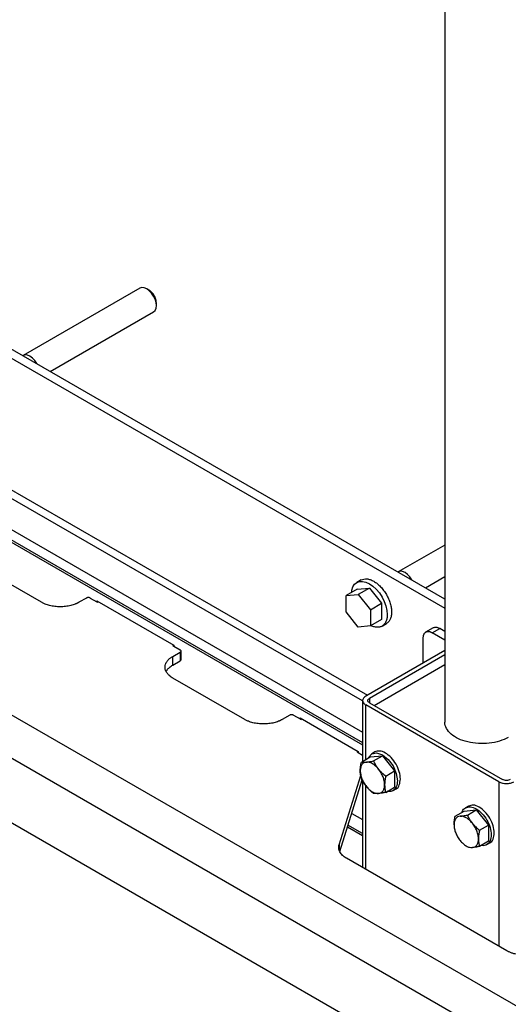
# Model space of a CAD drawing. Header units: millimetres. Extents: x -3787 to 418, y -511 to 3927.
# Tile 77 of 87: x -222 to -38, y 2918 to 3290. Entities that reach past the tile are written whole.
import ezdxf

# ---------------------------------------------------------------- set-up
doc = ezdxf.new("R2010")
doc.units = ezdxf.units.MM

msp = doc.modelspace()

# ---------------------------------------------------------------- linework, layer by layer
at = {"color": 7, "linetype": 'Continuous', "lineweight": 25}
for p, q in [((-61.71, 3597.85), (-61.71, 3024.72)), ((-61.71, 3071.17), (-347.87, 3236.37)), ((-347.87, 3232.94), (-61.71, 3067.74)), ((-176.64, 3188.5), (-220.68, 3163.07)), ((-173.22, 3187.75), (-174.07, 3188.24)), ((-344.34, 3181.26), (-90.85, 3034.92)), ((-170.42, 3181.93), (-170.42, 3182.92)), ((-92.72, 3032.73), (-347.17, 3179.62)), ((-210.49, 3157.06), (-171.49, 3179.58)), ((-351.33, 3170.3), (-92.72, 3021.01)), ((-353.05, 3166.48), (-92.72, 3016.19)), ((-409.39, 3133.9), (239.73, 2759.17)), ((-416.46, 3121.65), (232.66, 2746.92)), ((225.59, 2726.51), (-409.39, 3093.08)), ((-61.71, 3091.57), (-79.26, 3081.43)), ((-213.76, 3069.95), (-240.86, 3085.6)), ((-93.26, 3078.38), (-94.88, 3077.44)), ((-69.07, 3075.42), (-61.71, 3079.67)), ((-94.73, 3074.93), (-98.97, 3072.48)), ((-98.97, 3072.48), (-94.38, 3072.89)), ((-94.73, 3074.93), (-90.13, 3075.34)), ((-90.13, 3075.34), (-94.38, 3072.89)), ((-94.38, 3072.89), (-89.78, 3067.17)), ((-90.13, 3075.34), (-85.54, 3069.62)), ((-196.79, 3071.58), (-199.62, 3069.95)), ((-195.37, 3071.58), (-192.9, 3070.16)), ((-192.9, 3070.57), (-163.91, 3053.83)), ((-192.9, 3070.16), (-192.9, 3070.57)), ((-192.9, 3070.16), (-192.55, 3069.95)), ((-192.55, 3069.95), (-192.19, 3070.15)), ((-98.97, 3066.35), (-98.97, 3072.48)), ((-89.78, 3067.17), (-85.54, 3069.62)), ((-85.54, 3069.62), (-85.54, 3063.49)), ((-94.38, 3060.63), (-98.97, 3066.35)), ((-89.78, 3067.17), (-89.78, 3061.04)), ((-85.54, 3063.49), (-89.78, 3061.04)), ((-85.38, 3060.98), (-83.76, 3061.92)), ((-89.78, 3061.04), (-94.38, 3060.63)), ((-66.12, 3060.27), (-68.95, 3058.64)), ((-66.44, 3058.39), (-63.62, 3060.03)), ((-61.71, 3055.66), (-66.44, 3058.39)), ((-61.71, 3058.92), (-63.62, 3060.03)), ((-69.98, 3056.35), (-69.98, 3046.96)), ((-164.26, 3053.62), (-163.91, 3053.82)), ((-164.26, 3053.62), (-163.91, 3053.42)), ((-164.26, 3049.54), (-161.43, 3051.17)), ((-163.91, 3053.83), (-163.91, 3053.42)), ((-163.91, 3053.42), (-161.43, 3051.99)), ((-161.43, 3051.17), (-161.43, 3047.91)), ((-161.14, 3048.31), (-161.14, 3051.58)), ((-61.71, 3051.74), (-91.55, 3034.51)), ((-164.26, 3046.27), (-164.26, 3049.54)), ((-164.26, 3046.27), (-161.43, 3047.91)), ((-61.71, 3050.11), (-90.13, 3033.7)), ((-88.36, 3031.04), (-61.71, 3046.43)), ((-137.16, 3025.73), (-164.26, 3041.38)), ((-92.72, 3032.88), (-92.72, 3009.96)), ((-90.13, 3032.06), (-39.93, 3003.08)), ((-41.34, 3002.27), (-91.55, 3031.25)), ((-120.18, 3027.36), (-123.01, 3025.73)), ((-118.77, 3027.36), (-116.3, 3025.94)), ((-116.3, 3026.34), (-94.38, 3013.69)), ((-116.3, 3025.94), (-116.3, 3026.34)), ((-116.3, 3025.94), (-115.94, 3025.73)), ((-115.94, 3025.73), (-115.59, 3025.93)), ((-94.73, 3013.48), (-94.38, 3013.68)), ((-94.73, 3013.48), (-94.38, 3013.28)), ((-94.38, 3013.69), (-94.38, 3013.28)), ((-94.38, 3013.28), (-92.72, 3012.32)), ((-88.12, 3013.48), (-89.25, 3012.82)), ((-93.19, 3009.69), (-89.85, 3011.61)), ((-89.85, 3011.61), (-85.25, 3012.02)), ((-88.59, 3010.1), (-85.25, 3012.02)), ((-85.25, 3012.02), (-80.66, 3006.31)), ((-83.99, 3004.38), (-80.66, 3006.31)), ((-80.66, 3006.31), (-80.66, 3000.18)), ((-101.57, 2978.49), (-93.34, 3004.62)), ((-101.34, 2975.95), (-92.83, 3002.97)), ((-92.72, 3002.79), (-92.72, 2969.87)), ((-83.99, 2998.25), (-80.66, 3000.18)), ((-81.25, 2998.97), (-80.12, 2999.62)), ((-57.83, 2989.28), (-54.49, 2991.2)), ((-54.49, 2991.2), (-49.9, 2991.61)), ((-52.77, 2993.07), (-53.9, 2992.41)), ((-53.24, 2989.69), (-49.9, 2991.61)), ((-49.9, 2991.61), (-45.3, 2985.9)), ((-96.82, 2990.31), (-92.72, 2987.94)), ((-98.41, 2985.27), (-92.72, 2981.98)), ((-48.64, 2983.97), (-45.3, 2985.9)), ((-45.3, 2985.9), (-45.3, 2979.77)), ((-45.3, 2979.77), (-48.64, 2977.84)), ((-45.9, 2978.56), (-44.77, 2979.21)), ((-38.33, 2938.47), (-98.8, 2973.38))]:
    msp.add_line(p, q, dxfattribs=at)
at = {"color": 8, "linetype": 'Continuous', "lineweight": 25}
for p, q in [((-352.91, 3167.23), (-92.72, 3017.03)), ((-90.13, 3033.7), (-90.13, 3032.06)), ((-91.55, 3010.63), (-91.55, 3031.25)), ((-41.34, 3002.27), (-41.34, 2940.21)), ((-91.55, 2969.19), (-91.55, 3000.87)), ((-92.72, 2982.66), (-98.23, 2985.84)), ((-101.57, 2978.49), (-101.57, 2976.66))]:
    msp.add_line(p, q, dxfattribs=at)
at = {"color": 7, "linetype": 'Continuous', "lineweight": 25, "flags": 128}
for points in [[(-171.49, 3179.58), (-171.49, 3179.58), (-170.91, 3180.11), (-170.55, 3180.92), (-170.42, 3181.93), (-170.55, 3183.09), (-170.91, 3184.32), (-171.49, 3185.52), (-172.25, 3186.63), (-173.12, 3187.55), (-174.07, 3188.24), (-175.01, 3188.64), (-175.89, 3188.73), (-176.64, 3188.5)], [(-215.45, 3159.97), (-215.53, 3160.1), (-216.28, 3161.21), (-217.16, 3162.13), (-218.1, 3162.82), (-219.05, 3163.22), (-219.92, 3163.31), (-220.68, 3163.07)], [(-74.03, 3078.33), (-74.11, 3078.46), (-74.86, 3079.56), (-75.74, 3080.49), (-76.68, 3081.18), (-77.62, 3081.58), (-78.5, 3081.67), (-79.26, 3081.43)], [(-96.79, 3073.74), (-96.72, 3074.53), (-96.34, 3075.76), (-95.72, 3076.74), (-94.88, 3077.44), (-93.86, 3077.81), (-92.7, 3077.86), (-91.44, 3077.57), (-90.13, 3076.97), (-88.82, 3076.06), (-87.56, 3074.89), (-86.4, 3073.5), (-85.38, 3071.95), (-84.55, 3070.29), (-83.93, 3068.59), (-83.54, 3066.92), (-83.42, 3065.33), (-83.42, 3065.33)], [(-90.51, 3011.23), (-90.48, 3011.41), (-89.25, 3012.82), (-87.42, 3013.18), (-85.25, 3012.43), (-83.09, 3010.68), (-81.25, 3008.21), (-80.03, 3005.38), (-79.6, 3002.63), (-79.6, 3002.63)]]:
    msp.add_lwpolyline(points, dxfattribs=at)
at = {"color": 7, "linetype": 'Continuous', "lineweight": 25}
for points, knots in [([(-170.42, 3182.91), (-170.47, 3183.36), (-170.55, 3184.25), (-171.2, 3185.69), (-172.12, 3186.97), (-172.85, 3187.49), (-173.22, 3187.75)], [0, 0, 0, 0, 0.250026, 0.500052, 0.750078, 1, 1, 1, 1]), ([(-93.26, 3078.38), (-92.93, 3078.52), (-92.27, 3078.82), (-91.09, 3078.85), (-89.83, 3078.57), (-88.51, 3077.95), (-87.19, 3077.04), (-85.92, 3075.87), (-84.75, 3074.47), (-83.73, 3072.91), (-82.88, 3071.24), (-82.26, 3069.53), (-81.86, 3067.84), (-81.81, 3066.79), (-81.79, 3066.27)], [0, 0, 0, 0, 0.083302, 0.166638, 0.249974, 0.33331, 0.416647, 0.499983, 0.583319, 0.666655, 0.749991, 0.833328, 0.916664, 1, 1, 1, 1]), ([(-199.62, 3069.95), (-199.69, 3069.91), (-199.83, 3069.83), (-200.06, 3069.71), (-200.29, 3069.59), (-200.53, 3069.48), (-200.77, 3069.38), (-201.2, 3069.2), (-201.84, 3068.97), (-202.72, 3068.72), (-203.66, 3068.52), (-204.97, 3068.32), (-206.69, 3068.22), (-208.4, 3068.32), (-209.72, 3068.52), (-210.65, 3068.72), (-211.54, 3068.97), (-212.26, 3069.23), (-212.85, 3069.48), (-213.32, 3069.71), (-213.61, 3069.87), (-213.76, 3069.95)], [0, 0, 0, 0, 0.019453, 0.038872, 0.058275, 0.077679, 0.097104, 0.116567, 0.178313, 0.240094, 0.304415, 0.368769, 0.500007, 0.631244, 0.695565, 0.75992, 0.821667, 0.883447, 0.922314, 0.961117, 1, 1, 1, 1]), ([(-195.37, 3071.58), (-195.4, 3071.6), (-195.44, 3071.62), (-195.52, 3071.65), (-195.6, 3071.68), (-195.72, 3071.71), (-195.88, 3071.74), (-196.08, 3071.76), (-196.29, 3071.74), (-196.48, 3071.71), (-196.65, 3071.66), (-196.74, 3071.61), (-196.79, 3071.58)], [0, 0, 0, 0, 0.060259, 0.120021, 0.179824, 0.240208, 0.369998, 0.50013, 0.629921, 0.760053, 0.879943, 1, 1, 1, 1]), ([(-83.42, 3065.33), (-83.44, 3064.84), (-83.49, 3063.85), (-83.89, 3062.62), (-84.51, 3061.63), (-85.35, 3060.93), (-86.38, 3060.55), (-87.55, 3060.51), (-88.62, 3060.72), (-89.3, 3061.06), (-89.54, 3061.18)], [0, 0, 0, 0, 0.13245, 0.2649, 0.397351, 0.529801, 0.662251, 0.794701, 0.927151, 1, 1, 1, 1]), ([(-81.79, 3066.27), (-81.81, 3065.78), (-81.86, 3064.79), (-82.26, 3063.55), (-82.9, 3062.59), (-83.42, 3062.05), (-83.76, 3061.92), (-83.76, 3061.92)], [0, 0, 0, 0, 0.249974, 0.499948, 0.749923, 0.999897, 1, 1, 1, 1]), ([(-66.44, 3058.39), (-66.5, 3058.43), (-66.61, 3058.49), (-66.78, 3058.57), (-66.94, 3058.64), (-67.11, 3058.71), (-67.27, 3058.76), (-67.43, 3058.8), (-67.59, 3058.84), (-67.81, 3058.87), (-68.07, 3058.88), (-68.38, 3058.85), (-68.68, 3058.78), (-69.04, 3058.61), (-69.35, 3058.35), (-69.59, 3058.01), (-69.74, 3057.72), (-69.85, 3057.41), (-69.92, 3057.07), (-69.97, 3056.72), (-69.98, 3056.48), (-69.98, 3056.35)], [0, 0, 0, 0, 0.03024, 0.060281, 0.090188, 0.120031, 0.149875, 0.179789, 0.20984, 0.240094, 0.304385, 0.368744, 0.434403, 0.50013, 0.631342, 0.695633, 0.759991, 0.821708, 0.883493, 0.94173, 1, 1, 1, 1]), ([(-63.62, 3060.03), (-64.08, 3060.24), (-65.02, 3060.67), (-65.75, 3060.41), (-66.12, 3060.27)], [0, 0, 0, 0, 0.5000511, 1, 1, 1, 1]), ([(-161.43, 3051.17), (-161.41, 3051.19), (-161.37, 3051.21), (-161.31, 3051.26), (-161.26, 3051.3), (-161.2, 3051.37), (-161.15, 3051.46), (-161.13, 3051.58), (-161.15, 3051.7), (-161.21, 3051.81), (-161.31, 3051.91), (-161.39, 3051.96), (-161.43, 3051.99)], [0, 0, 0, 0, 0.060259, 0.1200207, 0.1798243, 0.2402078, 0.3699983, 0.5001303, 0.629921, 0.7600531, 0.8799433, 1, 1, 1, 1]), ([(-164.26, 3041.38), (-164.33, 3041.42), (-164.47, 3041.5), (-164.68, 3041.63), (-164.88, 3041.77), (-165.07, 3041.9), (-165.25, 3042.04), (-165.56, 3042.29), (-165.95, 3042.66), (-166.39, 3043.17), (-166.74, 3043.71), (-167.08, 3044.47), (-167.26, 3045.46), (-167.08, 3046.45), (-166.74, 3047.21), (-166.39, 3047.75), (-165.95, 3048.26), (-165.51, 3048.68), (-165.07, 3049.01), (-164.68, 3049.29), (-164.4, 3049.46), (-164.26, 3049.54)], [0, 0, 0, 0, 0.019453, 0.038872, 0.058275, 0.077679, 0.097104, 0.116567, 0.178313, 0.240094, 0.304415, 0.368769, 0.500007, 0.631244, 0.695565, 0.75992, 0.821667, 0.883447, 0.922314, 0.961117, 1, 1, 1, 1]), ([(-166.73, 3043.82), (-166.64, 3044.02), (-166.38, 3044.58), (-165.56, 3045.43), (-164.69, 3045.99), (-164.26, 3046.27)], [0, 0, 0, 0, 0.210103, 0.605051, 1, 1, 1, 1]), ([(-91.55, 3034.51), (-91.92, 3034.3), (-92.21, 3034.04), (-92.61, 3033.49), (-92.72, 3033.18), (-92.72, 3032.58), (-92.61, 3032.28), (-92.21, 3031.72), (-91.92, 3031.46), (-91.55, 3031.25)], [0, 0, 0, 0, 0.25, 0.25, 0.5, 0.5, 0.75, 0.75, 1, 1, 1, 1]), ([(-90.13, 3032.06), (-90.32, 3032.17), (-90.47, 3032.3), (-90.67, 3032.58), (-90.72, 3032.73), (-90.72, 3033.03), (-90.67, 3033.18), (-90.47, 3033.46), (-90.32, 3033.59), (-90.13, 3033.7)], [0, 0, 0, 0, 0.25, 0.25, 0.5, 0.5, 0.75, 0.75, 1, 1, 1, 1]), ([(-123.01, 3025.73), (-123.09, 3025.69), (-123.23, 3025.6), (-123.46, 3025.49), (-123.69, 3025.37), (-123.92, 3025.26), (-124.17, 3025.15), (-124.6, 3024.98), (-125.23, 3024.75), (-126.12, 3024.5), (-127.05, 3024.3), (-128.37, 3024.1), (-130.08, 3024), (-131.8, 3024.1), (-133.12, 3024.3), (-134.05, 3024.5), (-134.93, 3024.75), (-135.66, 3025.01), (-136.25, 3025.26), (-136.72, 3025.48), (-137.01, 3025.65), (-137.16, 3025.73)], [0, 0, 0, 0, 0.019453, 0.038872, 0.058275, 0.077679, 0.097104, 0.116567, 0.178313, 0.240094, 0.304415, 0.368769, 0.500007, 0.631244, 0.695565, 0.75992, 0.821667, 0.883447, 0.922314, 0.961117, 1, 1, 1, 1]), ([(-118.77, 3027.36), (-118.79, 3027.37), (-118.84, 3027.4), (-118.91, 3027.43), (-118.99, 3027.46), (-119.11, 3027.49), (-119.27, 3027.52), (-119.48, 3027.53), (-119.68, 3027.52), (-119.87, 3027.49), (-120.04, 3027.43), (-120.14, 3027.39), (-120.18, 3027.36)], [0, 0, 0, 0, 0.060259, 0.120021, 0.179824, 0.240208, 0.369998, 0.50013, 0.629921, 0.760053, 0.879943, 1, 1, 1, 1]), ([(-37.81, 3019), (-38.78, 3018.44), (-39.89, 3017.96), (-42.32, 3017.22), (-43.63, 3016.94), (-46.32, 3016.64), (-47.71, 3016.6), (-50.45, 3016.75), (-51.79, 3016.95), (-54.33, 3017.55), (-55.53, 3017.97), (-57.65, 3018.97), (-58.58, 3019.57), (-60.11, 3020.89), (-60.7, 3021.61), (-61.5, 3023.13), (-61.71, 3023.92), (-61.71, 3024.72)], [0, 0, 0, 0, 0.125, 0.125, 0.25, 0.25, 0.375, 0.375, 0.5, 0.5, 0.625, 0.625, 0.75, 0.75, 0.875, 0.875, 1, 1, 1, 1]), ([(-78.47, 3003.28), (-78.55, 3004.19), (-78.72, 3006), (-80.03, 3008.92), (-81.9, 3011.46), (-84.12, 3013.24), (-86.37, 3014.07), (-87.54, 3013.68), (-88.12, 3013.48)], [0, 0, 0, 0, 0.166672, 0.333345, 0.500017, 0.666689, 0.833362, 1, 1, 1, 1]), ([(-93.6, 3006.39), (-93.6, 3006.47), (-93.6, 3006.64), (-93.59, 3006.9), (-93.57, 3007.21), (-93.54, 3007.58), (-93.47, 3008.13), (-93.37, 3008.83), (-93.25, 3009.4), (-93.19, 3009.69)], [0, 0, 0, 0, 0.0819939, 0.1640323, 0.2465502, 0.3725409, 0.4997601, 0.744787, 1, 1, 1, 1]), ([(-91.3, 3009.66), (-91.65, 3009.62), (-91.97, 3009.53), (-92.53, 3009.2), (-92.78, 3008.97), (-93.18, 3008.4), (-93.34, 3008.06), (-93.54, 3007.28), (-93.6, 3006.85), (-93.6, 3006.39)], [0, 0, 0, 0, 0.25, 0.25, 0.5, 0.5, 0.75, 0.75, 1, 1, 1, 1]), ([(-93.19, 3009.69), (-93.13, 3009.68), (-93.03, 3009.66), (-92.87, 3009.65), (-92.7, 3009.63), (-92.53, 3009.62), (-92.31, 3009.61), (-92.03, 3009.61), (-91.68, 3009.62), (-91.43, 3009.65), (-91.3, 3009.66)], [0, 0, 0, 0, 0.103638, 0.205104, 0.304738, 0.402919, 0.500067, 0.668868, 0.83439, 1, 1, 1, 1]), ([(-91.3, 3009.66), (-91.23, 3009.66), (-91.11, 3009.67), (-90.9, 3009.7), (-90.66, 3009.73), (-90.37, 3009.77), (-89.92, 3009.84), (-89.33, 3009.94), (-88.84, 3010.05), (-88.59, 3010.1)], [0, 0, 0, 0, 0.082341, 0.164728, 0.2476, 0.37415, 0.501946, 0.745918, 1, 1, 1, 1]), ([(-86.7, 3007), (-87.05, 3007.43), (-87.42, 3007.83), (-88.2, 3008.52), (-88.6, 3008.81), (-89.4, 3009.27), (-89.8, 3009.44), (-90.58, 3009.65), (-90.95, 3009.69), (-91.3, 3009.66)], [0, 0, 0, 0, 0.25, 0.25, 0.5, 0.5, 0.75, 0.75, 1, 1, 1, 1]), ([(-88.59, 3010.1), (-88.54, 3009.99), (-88.44, 3009.77), (-88.27, 3009.44), (-88.11, 3009.13), (-87.93, 3008.82), (-87.71, 3008.44), (-87.43, 3007.99), (-87.08, 3007.49), (-86.83, 3007.16), (-86.7, 3007)], [0, 0, 0, 0, 0.103549, 0.20493, 0.304482, 0.402583, 0.499651, 0.668596, 0.834254, 1, 1, 1, 1]), ([(-93.6, 3006.39), (-93.6, 3005.92), (-93.54, 3005.43), (-93.34, 3004.41), (-93.18, 3003.89), (-92.78, 3002.86), (-92.53, 3002.35), (-91.97, 3001.36), (-91.65, 3000.89), (-91.3, 3000.46)], [0, 0, 0, 0, 0.25, 0.25, 0.5, 0.5, 0.75, 0.75, 1, 1, 1, 1]), ([(-93.19, 3003.56), (-93.21, 3003.65), (-93.26, 3003.82), (-93.33, 3004.09), (-93.39, 3004.36), (-93.44, 3004.63), (-93.5, 3004.97), (-93.55, 3005.38), (-93.59, 3005.87), (-93.59, 3006.22), (-93.6, 3006.39)], [0, 0, 0, 0, 0.103549, 0.20493, 0.304482, 0.402583, 0.499651, 0.668596, 0.834254, 1, 1, 1, 1]), ([(-86.7, 3007), (-86.64, 3006.92), (-86.51, 3006.77), (-86.31, 3006.53), (-86.07, 3006.26), (-85.77, 3005.96), (-85.33, 3005.52), (-84.74, 3004.98), (-84.25, 3004.58), (-83.99, 3004.38)], [0, 0, 0, 0, 0.081994, 0.164032, 0.24655, 0.372541, 0.49976, 0.744787, 1, 1, 1, 1]), ([(-84.41, 3001.08), (-84.41, 3001.54), (-84.46, 3002.04), (-84.67, 3003.05), (-84.82, 3003.57), (-85.22, 3004.61), (-85.47, 3005.12), (-86.03, 3006.1), (-86.36, 3006.57), (-86.7, 3007)], [0, 0, 0, 0, 0.25, 0.25, 0.5, 0.5, 0.75, 0.75, 1, 1, 1, 1]), ([(-91.3, 3000.46), (-91.36, 3000.54), (-91.49, 3000.7), (-91.67, 3000.95), (-91.88, 3001.24), (-92.11, 3001.58), (-92.43, 3002.09), (-92.8, 3002.75), (-93.06, 3003.29), (-93.19, 3003.56)], [0, 0, 0, 0, 0.0819939, 0.1640323, 0.2465502, 0.3725409, 0.4997601, 0.744787, 1, 1, 1, 1]), ([(-83.99, 3004.38), (-84.02, 3004.26), (-84.07, 3004.03), (-84.14, 3003.68), (-84.2, 3003.35), (-84.25, 3003.02), (-84.31, 3002.61), (-84.36, 3002.14), (-84.4, 3001.6), (-84.4, 3001.25), (-84.41, 3001.08)], [0, 0, 0, 0, 0.103549, 0.20493, 0.304482, 0.402583, 0.499651, 0.668596, 0.834254, 1, 1, 1, 1]), ([(-79.6, 3002.63), (-79.68, 3001.82), (-79.85, 3000.19), (-81.18, 2998.87), (-82.42, 2998.37), (-83.21, 2998.65), (-83.27, 2998.67)], [0, 0, 0, 0, 0.3244981, 0.6489961, 0.9734942, 1, 1, 1, 1]), ([(-80.12, 2999.62), (-80.12, 2999.62), (-79.51, 2999.74), (-78.76, 3000.94), (-78.56, 3002.5), (-78.47, 3003.28)], [0, 0, 0, 0, 0.0001021, 0.5000511, 1, 1, 1, 1]), ([(-41.34, 3002.27), (-40.97, 3002.05), (-40.53, 3001.88), (-39.56, 3001.65), (-39.04, 3001.59), (-37.99, 3001.59), (-37.47, 3001.65), (-36.5, 3001.88), (-36.06, 3002.05), (-35.69, 3002.27)], [0, 0, 0, 0, 0.25, 0.25, 0.5, 0.5, 0.75, 0.75, 1, 1, 1, 1]), ([(-37.1, 3003.08), (-37.28, 3002.98), (-37.51, 3002.89), (-37.99, 3002.77), (-38.25, 3002.74), (-38.78, 3002.74), (-39.04, 3002.77), (-39.52, 3002.89), (-39.74, 3002.98), (-39.93, 3003.08)], [0, 0, 0, 0, 0.25, 0.25, 0.5, 0.5, 0.75, 0.75, 1, 1, 1, 1]), ([(-91.3, 3000.46), (-90.95, 3000.03), (-90.58, 2999.64), (-89.8, 2998.95), (-89.4, 2998.66), (-88.6, 2998.19), (-88.2, 2998.02), (-87.42, 2997.82), (-87.05, 2997.78), (-86.7, 2997.81)], [0, 0, 0, 0, 0.25, 0.25, 0.5, 0.5, 0.75, 0.75, 1, 1, 1, 1]), ([(-88.59, 2997.84), (-88.69, 2997.92), (-88.9, 2998.08), (-89.19, 2998.33), (-89.48, 2998.58), (-89.76, 2998.83), (-90.09, 2999.14), (-90.48, 2999.53), (-90.91, 2999.99), (-91.17, 3000.3), (-91.3, 3000.46)], [0, 0, 0, 0, 0.103549, 0.20493, 0.304482, 0.402583, 0.499651, 0.668596, 0.834254, 1, 1, 1, 1]), ([(-86.7, 2997.81), (-86.36, 2997.84), (-86.03, 2997.94), (-85.47, 2998.27), (-85.22, 2998.5), (-84.82, 2999.07), (-84.67, 2999.41), (-84.46, 3000.18), (-84.41, 3000.62), (-84.41, 3001.08)], [0, 0, 0, 0, 0.25, 0.25, 0.5, 0.5, 0.75, 0.75, 1, 1, 1, 1]), ([(-84.41, 3001.08), (-84.4, 3000.99), (-84.4, 3000.82), (-84.39, 3000.57), (-84.38, 3000.28), (-84.34, 2999.96), (-84.28, 2999.48), (-84.17, 2998.9), (-84.06, 2998.47), (-83.99, 2998.25)], [0, 0, 0, 0, 0.081994, 0.164032, 0.24655, 0.372541, 0.49976, 0.744787, 1, 1, 1, 1]), ([(-86.7, 2997.81), (-86.77, 2997.8), (-86.89, 2997.79), (-87.08, 2997.78), (-87.28, 2997.77), (-87.51, 2997.77), (-87.83, 2997.77), (-88.2, 2997.79), (-88.46, 2997.82), (-88.59, 2997.84)], [0, 0, 0, 0, 0.082341, 0.164728, 0.2476, 0.37415, 0.501946, 0.745918, 1, 1, 1, 1]), ([(-83.99, 2998.25), (-84.1, 2998.23), (-84.3, 2998.19), (-84.6, 2998.13), (-84.89, 2998.07), (-85.16, 2998.02), (-85.5, 2997.96), (-85.88, 2997.91), (-86.31, 2997.85), (-86.57, 2997.82), (-86.7, 2997.81)], [0, 0, 0, 0, 0.103638, 0.205104, 0.304738, 0.402919, 0.500067, 0.668868, 0.83439, 1, 1, 1, 1]), ([(-55.16, 2990.82), (-55.15, 2990.88), (-55, 2991.7), (-53.95, 2992.54), (-52.13, 2992.97), (-49.89, 2992.18), (-47.68, 2990.39), (-45.8, 2987.86), (-44.5, 2984.93), (-44.33, 2983.12), (-44.24, 2982.22)], [0, 0, 0, 0, 0.011492, 0.152707, 0.293923, 0.435138, 0.576354, 0.717569, 0.858785, 1, 1, 1, 1]), ([(-43.11, 2982.87), (-43.2, 2983.78), (-43.37, 2985.59), (-44.67, 2988.51), (-46.54, 2991.05), (-48.76, 2992.83), (-51.02, 2993.66), (-52.18, 2993.27), (-52.77, 2993.07)], [0, 0, 0, 0, 0.166672, 0.333345, 0.500017, 0.666689, 0.833362, 1, 1, 1, 1]), ([(-58.24, 2985.98), (-58.24, 2986.06), (-58.24, 2986.23), (-58.23, 2986.49), (-58.21, 2986.81), (-58.18, 2987.17), (-58.12, 2987.72), (-58.01, 2988.42), (-57.89, 2988.99), (-57.83, 2989.28)], [0, 0, 0, 0, 0.082341, 0.164728, 0.2476, 0.37415, 0.501946, 0.745918, 1, 1, 1, 1]), ([(-55.94, 2989.25), (-56.29, 2989.21), (-56.61, 2989.12), (-57.18, 2988.79), (-57.43, 2988.56), (-57.83, 2987.99), (-57.98, 2987.65), (-58.19, 2986.87), (-58.24, 2986.44), (-58.24, 2985.98)], [0, 0, 0, 0, 0.25, 0.25, 0.5, 0.5, 0.75, 0.75, 1, 1, 1, 1]), ([(-55.94, 2989.25), (-55.88, 2989.25), (-55.75, 2989.26), (-55.55, 2989.29), (-55.31, 2989.32), (-55.02, 2989.36), (-54.57, 2989.43), (-53.98, 2989.53), (-53.49, 2989.64), (-53.24, 2989.69)], [0, 0, 0, 0, 0.081994, 0.164032, 0.24655, 0.372541, 0.49976, 0.744787, 1, 1, 1, 1]), ([(-51.35, 2986.59), (-51.7, 2987.02), (-52.07, 2987.42), (-52.84, 2988.11), (-53.24, 2988.4), (-54.05, 2988.86), (-54.45, 2989.03), (-55.22, 2989.24), (-55.6, 2989.28), (-55.94, 2989.25)], [0, 0, 0, 0, 0.25, 0.25, 0.5, 0.5, 0.75, 0.75, 1, 1, 1, 1]), ([(-53.24, 2989.69), (-53.18, 2989.58), (-53.08, 2989.36), (-52.92, 2989.03), (-52.75, 2988.72), (-52.58, 2988.41), (-52.36, 2988.03), (-52.08, 2987.58), (-51.73, 2987.08), (-51.47, 2986.75), (-51.35, 2986.59)], [0, 0, 0, 0, 0.103549, 0.20493, 0.304482, 0.402583, 0.499651, 0.668596, 0.834254, 1, 1, 1, 1]), ([(-58.24, 2985.98), (-58.24, 2985.51), (-58.19, 2985.02), (-57.98, 2984), (-57.83, 2983.48), (-57.43, 2982.45), (-57.18, 2981.94), (-56.61, 2980.95), (-56.29, 2980.48), (-55.94, 2980.05)], [0, 0, 0, 0, 0.25, 0.25, 0.5, 0.5, 0.75, 0.75, 1, 1, 1, 1]), ([(-51.35, 2986.59), (-51.28, 2986.51), (-51.15, 2986.35), (-50.95, 2986.12), (-50.71, 2985.85), (-50.42, 2985.55), (-49.97, 2985.11), (-49.39, 2984.57), (-48.89, 2984.17), (-48.64, 2983.97)], [0, 0, 0, 0, 0.081994, 0.164032, 0.24655, 0.372541, 0.49976, 0.744787, 1, 1, 1, 1]), ([(-49.05, 2980.67), (-49.05, 2981.13), (-49.1, 2981.63), (-49.31, 2982.64), (-49.46, 2983.16), (-49.87, 2984.19), (-50.11, 2984.71), (-50.68, 2985.69), (-51, 2986.16), (-51.35, 2986.59)], [0, 0, 0, 0, 0.25, 0.25, 0.5, 0.5, 0.75, 0.75, 1, 1, 1, 1]), ([(-48.64, 2983.97), (-48.66, 2983.85), (-48.71, 2983.62), (-48.78, 2983.27), (-48.84, 2982.94), (-48.89, 2982.61), (-48.95, 2982.2), (-49, 2981.73), (-49.04, 2981.19), (-49.05, 2980.84), (-49.05, 2980.67)], [0, 0, 0, 0, 0.103638, 0.205104, 0.304738, 0.402919, 0.500067, 0.668868, 0.83439, 1, 1, 1, 1]), ([(-55.94, 2980.05), (-55.6, 2979.62), (-55.22, 2979.23), (-54.45, 2978.54), (-54.05, 2978.25), (-53.24, 2977.78), (-52.84, 2977.61), (-52.07, 2977.4), (-51.7, 2977.37), (-51.35, 2977.4)], [0, 0, 0, 0, 0.25, 0.25, 0.5, 0.5, 0.75, 0.75, 1, 1, 1, 1]), ([(-51.35, 2977.4), (-51, 2977.43), (-50.68, 2977.53), (-50.11, 2977.86), (-49.87, 2978.09), (-49.46, 2978.66), (-49.31, 2979), (-49.1, 2979.77), (-49.05, 2980.21), (-49.05, 2980.67)], [0, 0, 0, 0, 0.25, 0.25, 0.5, 0.5, 0.75, 0.75, 1, 1, 1, 1]), ([(-49.05, 2980.67), (-49.05, 2980.58), (-49.05, 2980.41), (-49.04, 2980.16), (-49.02, 2979.87), (-48.99, 2979.54), (-48.93, 2979.07), (-48.82, 2978.49), (-48.7, 2978.06), (-48.64, 2977.84)], [0, 0, 0, 0, 0.082341, 0.164728, 0.2476, 0.37415, 0.501946, 0.745918, 1, 1, 1, 1]), ([(-44.24, 2982.22), (-44.33, 2981.41), (-44.49, 2979.78), (-45.82, 2978.46), (-47.07, 2977.96), (-47.85, 2978.24), (-47.91, 2978.26)], [0, 0, 0, 0, 0.324498, 0.648996, 0.973494, 1, 1, 1, 1]), ([(-44.77, 2979.21), (-44.77, 2979.21), (-44.16, 2979.33), (-43.4, 2980.53), (-43.21, 2982.09), (-43.11, 2982.87)], [0, 0, 0, 0, 0.0001021, 0.5000511, 1, 1, 1, 1]), ([(-98.8, 2973.38), (-98.87, 2973.42), (-99.01, 2973.5), (-99.21, 2973.63), (-99.41, 2973.76), (-99.59, 2973.89), (-99.77, 2974.03), (-99.94, 2974.17), (-100.11, 2974.31), (-100.43, 2974.61), (-100.86, 2975.07), (-101.3, 2975.74), (-101.59, 2976.42), (-101.71, 2977.01), (-101.74, 2977.47), (-101.72, 2977.81), (-101.67, 2978.16), (-101.6, 2978.38), (-101.57, 2978.49)], [0, 0, 0, 0, 0.030888, 0.061696, 0.092451, 0.12318, 0.153911, 0.184671, 0.215487, 0.246387, 0.373173, 0.500013, 0.6268, 0.75364, 0.815329, 0.876807, 0.938291, 1, 1, 1, 1]), ([(-48.64, 2977.84), (-48.74, 2977.82), (-48.95, 2977.78), (-49.24, 2977.72), (-49.53, 2977.66), (-49.81, 2977.61), (-50.14, 2977.55), (-50.53, 2977.5), (-50.95, 2977.44), (-51.22, 2977.41), (-51.35, 2977.4)], [0, 0, 0, 0, 0.103549, 0.20493, 0.304482, 0.402583, 0.499651, 0.668596, 0.834254, 1, 1, 1, 1]), ([(-29.47, 2936.87), (-29.57, 2936.86), (-29.76, 2936.84), (-30.06, 2936.82), (-30.35, 2936.8), (-30.65, 2936.79), (-30.95, 2936.78), (-31.24, 2936.78), (-31.54, 2936.78), (-32.15, 2936.8), (-33.06, 2936.86), (-34.25, 2937.03), (-35.39, 2937.28), (-36.29, 2937.55), (-36.97, 2937.81), (-37.44, 2938.01), (-37.9, 2938.23), (-38.19, 2938.39), (-38.33, 2938.47)], [0, 0, 0, 0, 0.030888, 0.061696, 0.092451, 0.12318, 0.153911, 0.184671, 0.215487, 0.246387, 0.373173, 0.500013, 0.6268, 0.75364, 0.815329, 0.876807, 0.938291, 1, 1, 1, 1])]:
    msp.add_open_spline(points, degree=3, knots=knots, dxfattribs=at)
msp.add_open_spline([(-161.14, 3048.31), (-161.14, 3048.16), (-161.25, 3048.01), (-161.43, 3047.91)], degree=3, dxfattribs=at)

doc.saveas('drawing.dxf')
